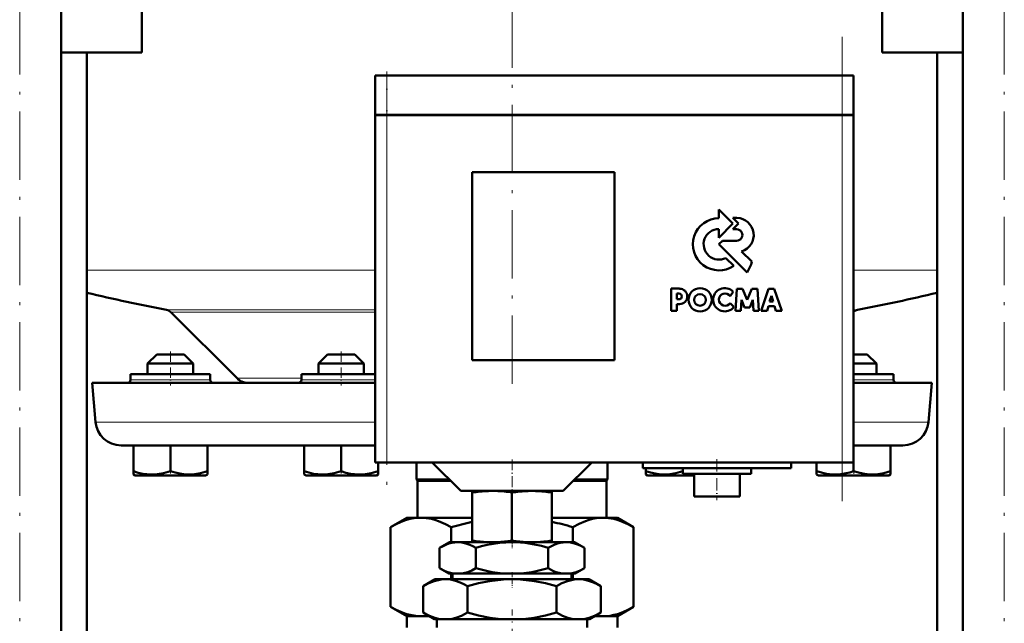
# Model space of a CAD drawing. Extents: x -1595 to 1972, y -1657 to 646.
# Tile 38 of 56: x 65 to 238, y -74 to 32. Entities that reach past the tile are written whole.
import ezdxf

# ---------------------------------------------------------------- set-up
doc = ezdxf.new("R2010")
doc.units = 0
doc.linetypes.add('DASHDOT', pattern=[18.5, 12, -3, 0.5, -3])

msp = doc.modelspace()

# ---------------------------------------------------------------- linework, layer by layer
at = {"color": 7, "linetype": 'DASHDOT', "lineweight": 18}
for p, q in [((151.57, 220.43), (151.57, -33.24)), ((65.1, -162.75), (65.1, 112.05)), ((238.03, -162.75), (238.03, 112.05)), ((209.56, -52.7), (209.56, 28.9)), ((129.56, 21.2), (129.56, -52))]:
    msp.add_line(p, q, dxfattribs=at)
at = {"color": 7, "lineweight": 50}
for p, q in [((72.4, -139.85), (72.4, 42.15)), ((86.57, 26.15), (86.57, 42.15)), ((216.57, 26.15), (216.57, 42.15)), ((230.73, -139.85), (230.73, 42.15)), ((86.57, 26.15), (72.4, 26.15)), ((76.92, -139.85), (76.92, 26.15)), ((230.73, 26.15), (216.57, 26.15)), ((226.22, -139.85), (226.22, 26.15)), ((129.56, 22.1), (127.56, 22.1)), ((127.56, 15.2), (127.56, 22.1)), ((129.56, 22.1), (209.56, 22.1)), ((211.56, 22.1), (209.56, 22.1)), ((211.56, 15.2), (211.56, 22.1)), ((129.56, 15.2), (127.56, 15.2)), ((127.56, 15.1), (128.15, 15.1)), ((127.56, 15.1), (127.56, -45.9)), ((127.66, 15.1), (127.66, 15.2)), ((128.15, 15.1), (129.56, 15.1)), ((129.56, 15.2), (209.56, 15.2)), ((209.56, 15.1), (129.56, 15.1)), ((211.56, 15.2), (209.56, 15.2)), ((209.56, 15.1), (210.98, 15.1)), ((210.98, 15.1), (211.56, 15.1)), ((211.46, 15.1), (211.46, 15.2)), ((211.56, -45.9), (211.56, 15.1)), ((144.56, -27.9), (144.56, 5.1)), ((144.56, 5.1), (169.56, 5.1)), ((169.56, 5.1), (169.56, -27.9)), ((190.36, -3.93), (187.89, -1.46)), ((187.89, -1.46), (187.89, -2.98)), ((190.35, -2.94), (191.35, -3.93)), ((191.08, -2.94), (190.35, -2.94)), ((187.89, -6.4), (190.36, -3.93)), ((187.89, -4.88), (187.89, -6.4)), ((191.35, -3.93), (190.37, -4.93)), ((190.37, -4.93), (191.02, -4.93)), ((188.54, -6.94), (187.91, -7.57)), ((187.91, -7.57), (192.85, -12.51)), ((191.02, -6.94), (188.54, -6.94)), ((190.5, -11.35), (189.11, -9.98)), ((193.69, -10.61), (191.89, -8.81)), ((181, -15.35), (179.49, -15.35)), ((179.49, -15.35), (179.49, -19.24)), ((191.07, -15.36), (190.81, -19.24)), ((192.05, -15.36), (191.07, -15.36)), ((192.87, -17.3), (192.05, -15.36)), ((193.69, -15.36), (192.87, -17.3)), ((194.67, -15.36), (193.69, -15.36)), ((194.93, -19.24), (194.67, -15.36)), ((196.61, -15.37), (195.3, -19.24)), ((197.63, -15.37), (196.61, -15.37)), ((198.94, -19.24), (197.63, -15.37)), ((180.54, -16.21), (180.89, -16.21)), ((180.54, -17.23), (180.54, -16.21)), ((180.89, -17.23), (180.54, -17.23)), ((189.86, -16.67), (190.42, -15.9)), ((196.81, -17.59), (197.14, -16.63)), ((197.14, -16.63), (197.44, -17.59)), ((180.54, -18.08), (181, -18.08)), ((180.54, -19.24), (180.54, -18.08)), ((190.55, -18.57), (189.87, -17.88)), ((191.78, -19.24), (191.9, -17.31)), ((191.9, -17.31), (192.4, -18.64)), ((192.4, -18.64), (193.34, -18.64)), ((193.34, -18.64), (193.84, -17.31)), ((193.84, -17.31), (193.97, -19.24)), ((196.35, -19.24), (196.59, -18.46)), ((196.59, -18.46), (197.66, -18.46)), ((197.44, -17.59), (196.81, -17.59)), ((197.66, -18.46), (197.9, -19.24)), ((103.27, -31.11), (91.67, -19.51)), ((179.49, -19.24), (180.54, -19.24)), ((190.81, -19.24), (191.78, -19.24)), ((193.97, -19.24), (194.93, -19.24)), ((195.3, -19.24), (196.35, -19.24)), ((197.9, -19.24), (198.94, -19.24)), ((89.17, -26.9), (87.57, -28.5)), ((92.77, -26.9), (89.17, -26.9)), ((93.97, -26.9), (92.77, -26.9)), ((93.97, -26.9), (95.57, -28.5)), ((119.17, -26.9), (117.57, -28.5)), ((123.97, -26.9), (119.17, -26.9)), ((125.57, -28.5), (123.97, -26.9)), ((212.77, -26.9), (211.56, -26.9)), ((213.97, -26.9), (212.77, -26.9)), ((213.97, -26.9), (215.57, -28.5)), ((93.57, -28.5), (87.57, -28.5)), ((87.57, -30.4), (87.57, -28.5)), ((95.57, -28.5), (93.57, -28.5)), ((95.57, -30.4), (95.57, -28.5)), ((125.57, -28.5), (117.57, -28.5)), ((117.57, -28.5), (117.57, -30.4)), ((125.57, -30.4), (125.57, -28.5)), ((169.56, -27.9), (144.56, -27.9)), ((213.57, -28.5), (211.56, -28.5)), ((215.57, -28.5), (213.57, -28.5)), ((215.57, -30.4), (215.57, -28.5)), ((84.57, -30.4), (84.57, -31.4)), ((98.57, -30.4), (84.57, -30.4)), ((98.57, -31.4), (98.57, -30.4)), ((118.07, -30.4), (114.57, -30.4)), ((114.57, -30.4), (114.57, -31.4)), ((127.56, -30.4), (118.07, -30.4)), ((218.57, -30.4), (211.56, -30.4)), ((218.57, -31.4), (218.57, -30.4)), ((77.81, -31.9), (127.56, -31.9)), ((78.41, -38.79), (77.81, -31.9)), ((211.56, -31.9), (225.32, -31.9)), ((224.72, -38.79), (225.32, -31.9)), ((82.9, -42.9), (127.56, -42.9)), ((85.07, -42.9), (85.07, -47.44)), ((91.57, -42.9), (91.57, -47.44)), ((98.07, -42.9), (98.07, -47.43)), ((115.07, -42.9), (115.07, -47.44)), ((121.57, -42.9), (121.57, -47.44)), ((211.56, -42.9), (220.23, -42.9)), ((218.06, -42.9), (218.06, -47.44)), ((128.15, -45.9), (127.56, -45.9)), ((128.07, -45.9), (128.07, -47.44)), ((128.07, -45.9), (128.07, -47.43)), ((129.56, -45.9), (128.15, -45.9)), ((129.56, -45.9), (209.56, -45.9)), ((134.82, -45.9), (134.82, -48.9)), ((142.57, -50.9), (137.57, -45.9)), ((160.57, -50.9), (165.57, -45.9)), ((168.32, -45.9), (168.32, -48.9)), ((174.57, -45.9), (174.57, -46.9)), ((200.57, -45.9), (200.57, -46.9)), ((205.06, -45.9), (205.06, -47.43)), ((210.98, -45.9), (209.56, -45.9)), ((211.56, -45.9), (210.98, -45.9)), ((211.56, -45.9), (211.56, -47.43)), ((85.07, -48.02), (85.07, -47.44)), ((85.39, -48.2), (85.07, -48.02)), ((85.39, -48.2), (94.65, -48.2)), ((94.65, -48.2), (97.74, -48.2)), ((97.74, -48.2), (98.07, -48.01)), ((98.07, -47.43), (98.07, -48.01)), ((115.07, -48.01), (115.07, -47.44)), ((115.39, -48.2), (115.07, -48.01)), ((115.39, -48.2), (127.74, -48.2)), ((128.07, -48.01), (127.74, -48.2)), ((128.07, -47.43), (128.07, -47.88)), ((128.07, -47.44), (128.07, -48.01)), ((128.07, -47.88), (128.07, -48.01)), ((187.56, -46.9), (174.57, -46.9)), ((175.06, -46.9), (175.06, -47.43)), ((175.06, -48.01), (175.06, -47.43)), ((175.39, -48.2), (175.06, -48.01)), ((175.39, -48.2), (178.48, -48.2)), ((178.48, -48.2), (183.57, -48.2)), ((181.56, -46.9), (181.56, -47.44)), ((181.57, -46.9), (181.57, -47.9)), ((181.57, -47.9), (187.56, -47.9)), ((183.4, -47.9), (183.57, -47.93)), ((183.57, -47.9), (183.57, -51.9)), ((200.57, -46.9), (187.56, -46.9)), ((187.56, -47.9), (193.57, -47.9)), ((191.57, -47.9), (191.57, -51.9)), ((193.57, -46.9), (193.57, -47.9)), ((205.06, -48.01), (205.06, -47.43)), ((205.39, -48.2), (205.06, -48.01)), ((205.39, -48.2), (207.2, -48.2)), ((207.2, -48.2), (214.65, -48.2)), ((214.65, -48.2), (217.74, -48.2)), ((217.74, -48.2), (218.06, -48.02)), ((218.06, -47.44), (218.06, -48.02)), ((134.82, -48.9), (140.57, -48.9)), ((134.94, -49.12), (134.82, -48.9)), ((134.94, -49.12), (140.78, -49.12)), ((134.94, -49.12), (134.94, -55.6)), ((162.35, -49.12), (168.19, -49.12)), ((162.57, -48.9), (168.32, -48.9)), ((168.19, -49.12), (168.32, -48.9)), ((168.19, -49.12), (168.19, -55.6)), ((142.57, -50.9), (151.57, -50.9)), ((144.56, -51.19), (144.56, -50.9)), ((144.56, -51.19), (144.56, -59.63)), ((151.56, -51.18), (151.56, -59.63)), ((151.57, -50.9), (160.57, -50.9)), ((158.56, -50.9), (158.56, -51.19)), ((158.56, -51.19), (158.56, -59.63)), ((183.57, -51.9), (187.56, -51.9)), ((187.56, -51.9), (191.57, -51.9)), ((130.2, -57.25), (133.07, -55.6)), ((133.07, -55.6), (135.54, -55.6)), ((135.54, -55.6), (144.56, -55.6)), ((158.56, -55.6), (167.59, -55.6)), ((167.59, -55.6), (170.07, -55.6)), ((172.93, -57.25), (170.07, -55.6)), ((130.2, -71.25), (130.2, -57.25)), ((140.88, -57.25), (140.88, -59.9)), ((162.25, -59.9), (162.25, -57.25)), ((172.93, -57.25), (172.93, -71.25)), ((140.57, -59.9), (138.86, -60.88)), ((142.04, -59.9), (140.57, -59.9)), ((151.57, -59.9), (142.04, -59.9)), ((144.56, -59.9), (144.56, -59.63)), ((144.56, -59.9), (147.24, -59.9)), ((148.93, -59.9), (147.24, -59.9)), ((148.93, -59.9), (154.19, -59.9)), ((161.09, -59.9), (151.57, -59.9)), ((155.89, -59.9), (154.19, -59.9)), ((155.89, -59.9), (158.56, -59.9)), ((158.56, -59.63), (158.56, -59.9)), ((162.57, -59.9), (161.09, -59.9)), ((162.57, -59.9), (164.27, -60.88)), ((138.86, -64.48), (138.86, -60.88)), ((145.21, -64.48), (145.21, -60.88)), ((157.92, -64.48), (157.92, -60.88)), ((164.27, -64.48), (164.27, -60.88)), ((140.46, -65.4), (138.86, -64.48)), ((141.26, -65.4), (140.46, -65.4)), ((140.88, -65.4), (140.88, -66.4)), ((141.09, -65.4), (141.09, -66.4)), ((141.26, -65.4), (142.82, -65.4)), ((150.01, -65.4), (142.82, -65.4)), ((150.01, -65.4), (153.12, -65.4)), ((160.31, -65.4), (153.12, -65.4)), ((160.31, -65.4), (161.87, -65.4)), ((162.68, -65.4), (161.87, -65.4)), ((162.04, -65.4), (162.04, -66.4)), ((162.25, -66.4), (162.25, -65.4)), ((162.68, -65.4), (164.27, -64.48)), ((138.07, -66.4), (135.98, -67.61)), ((139.87, -66.4), (138.07, -66.4)), ((151.57, -66.4), (139.87, -66.4)), ((163.26, -66.4), (151.57, -66.4)), ((165.07, -66.4), (163.26, -66.4)), ((165.07, -66.4), (167.15, -67.61)), ((135.98, -72.27), (135.98, -67.61)), ((143.77, -72.27), (143.77, -67.61)), ((159.36, -72.27), (159.36, -67.61)), ((167.15, -72.27), (167.15, -67.61)), ((133.07, -72.9), (130.2, -71.25)), ((137.93, -73.4), (135.98, -72.27)), ((165.2, -73.4), (167.15, -72.27)), ((170.07, -72.9), (172.93, -71.25)), ((133.07, -72.9), (135.54, -72.9)), ((133.07, -74.9), (133.07, -72.9)), ((135.54, -72.9), (137.06, -72.9)), ((138.92, -73.4), (137.93, -73.4)), ((138.34, -74.9), (138.34, -73.4)), ((138.92, -73.4), (140.83, -73.4)), ((149.65, -73.4), (140.83, -73.4)), ((149.65, -73.4), (153.48, -73.4)), ((162.3, -73.4), (153.48, -73.4)), ((162.3, -73.4), (164.21, -73.4)), ((165.2, -73.4), (164.21, -73.4)), ((164.79, -74.9), (164.79, -73.4)), ((166.07, -72.9), (167.59, -72.9)), ((167.59, -72.9), (170.07, -72.9)), ((170.07, -74.9), (170.07, -72.9))]:
    msp.add_line(p, q, dxfattribs=at)
at = {"color": 7, "linetype": 'DASHDOT', "lineweight": 18, "ltscale": 0.207015}
msp.add_line((129.56, 22.79), (129.56, 14.51), dxfattribs=at)
at = {"color": 7, "lineweight": 18}
for p, q in [((129.56, 15.2), (129.56, 22.1)), ((209.56, 15.2), (209.56, 22.1)), ((129.56, 15.1), (129.56, 15.2)), ((129.56, -45.9), (129.56, 15.1)), ((209.56, 15.1), (209.56, 15.2)), ((209.56, 15.1), (209.56, -45.9)), ((76.92, -12.1), (127.56, -12.1)), ((211.56, -12.1), (226.22, -12.1)), ((90.9, -19.1), (127.56, -19.1)), ((91.67, -19.51), (127.56, -19.51)), ((212.23, -19.1), (211.56, -19.1)), ((103.27, -31.11), (114.57, -31.11)), ((91.57, -31.4), (84.57, -31.4)), ((98.57, -31.4), (91.57, -31.4)), ((118.07, -31.4), (114.57, -31.4)), ((121.57, -31.4), (118.07, -31.4)), ((127.56, -31.4), (121.57, -31.4)), ((211.57, -31.4), (218.57, -31.4)), ((78.41, -38.79), (127.56, -38.79)), ((211.56, -38.79), (224.72, -38.79))]:
    msp.add_line(p, q, dxfattribs=at)
at = {"color": 7, "linetype": 'DASHDOT', "lineweight": 18, "ltscale": 0.150015}
for p, q in [((91.57, -26.4), (91.57, -32.4)), ((121.57, -26.4), (121.57, -32.4))]:
    msp.add_line(p, q, dxfattribs=at)
at = {"color": 7, "linetype": 'DASHDOT', "lineweight": 18, "ltscale": 0.15}
msp.add_line((211.57, -32.4), (211.57, -26.4), dxfattribs=at)
at = {"color": 7, "linetype": 'DASHDOT', "lineweight": 18, "ltscale": 0.158359}
msp.add_line((151.57, -45.37), (151.57, -51.71), dxfattribs=at)
at = {"color": 7, "linetype": 'DASHDOT', "lineweight": 18, "ltscale": 0.180015}
msp.add_line((187.56, -45.3), (187.56, -52.5), dxfattribs=at)
at = {"color": 7, "linetype": 'DASHDOT', "lineweight": 18, "ltscale": 0.02298}
for p, q in [((91.57, -48.28), (91.57, -47.36)), ((121.57, -48.28), (121.57, -47.36)), ((181.57, -48.28), (181.57, -47.36))]:
    msp.add_line(p, q, dxfattribs=at)
at = {"color": 7, "linetype": 'DASHDOT', "lineweight": 18, "ltscale": 0.023195}
msp.add_line((211.57, -48.28), (211.57, -47.35), dxfattribs=at)
at = {"color": 7, "linetype": 'DASHDOT', "lineweight": 18, "ltscale": 0.037938}
msp.add_line((151.57, -59.5), (151.57, -61.02), dxfattribs=at)
at = {"color": 7, "linetype": 'DASHDOT', "lineweight": 18, "ltscale": 0.066602}
msp.add_line((151.57, -65.18), (151.57, -67.84), dxfattribs=at)
at = {"color": 7, "linetype": 'DASHDOT', "lineweight": 18, "ltscale": 0.355646}
msp.add_line((151.57, -85.94), (151.57, -71.72), dxfattribs=at)
at = {"color": 7, "lineweight": 50}
for points in [[(85.07, -47.44), (85.9, -47.69), (86.71, -47.87), (87.44, -47.97), (88.16, -48.02), (89.25, -47.97), (90.37, -47.78), (91.57, -47.44)], [(91.57, -47.44), (92.4, -47.68), (93.21, -47.86), (93.94, -47.97), (94.82, -48.01)], [(94.82, -48.01), (95.83, -47.95), (96.87, -47.77), (98.07, -47.43)], [(115.07, -47.44), (115.9, -47.68), (116.7, -47.87), (117.44, -47.97), (118.16, -48.02), (119.25, -47.97), (120.36, -47.78), (121.57, -47.44)], [(121.57, -47.44), (122.4, -47.69), (123.2, -47.87), (123.93, -47.97), (124.66, -48.02), (125.75, -47.97), (126.86, -47.78), (128.07, -47.44)], [(175.06, -47.43), (175.89, -47.68), (176.7, -47.86), (177.43, -47.97), (178.32, -48.01)], [(178.32, -48.01), (179.33, -47.95), (180.36, -47.78), (181.56, -47.44)], [(206.8, -47.88), (207.89, -48), (208.97, -47.99), (209.6, -47.91), (210.24, -47.8), (210.89, -47.64), (211.56, -47.43)], [(211.56, -47.43), (212.39, -47.68), (213.2, -47.86), (213.93, -47.97), (214.82, -48.01)], [(214.82, -48.01), (215.83, -47.95), (216.86, -47.78), (218.06, -47.44)], [(130.2, -57.25), (131.32, -56.66), (132.42, -56.19), (133.05, -55.98), (133.68, -55.82), (134.31, -55.7), (134.92, -55.63), (135.54, -55.6)], [(135.54, -55.6), (136.47, -55.66), (137.4, -55.82), (138.02, -55.98), (138.64, -56.18), (139.88, -56.71), (140.88, -57.25)], [(162.25, -57.25), (163.36, -56.66), (164.47, -56.19), (165.1, -55.98), (165.73, -55.82), (166.35, -55.7), (166.97, -55.63), (167.59, -55.6)], [(167.59, -55.6), (168.52, -55.66), (169.45, -55.82), (170.06, -55.98), (170.68, -56.18), (171.92, -56.71), (172.93, -57.25)], [(142.04, -59.9), (141.5, -59.93), (140.97, -60.02), (140.5, -60.14), (140.04, -60.31), (139.45, -60.57), (138.86, -60.88)], [(145.21, -60.88), (144.69, -60.6), (144.17, -60.36), (143.47, -60.11), (142.76, -59.96), (142.04, -59.9)], [(151.57, -59.9), (150.49, -59.93), (149.42, -60.02), (148.3, -60.18), (147.19, -60.39), (146.2, -60.62), (145.21, -60.88)], [(157.92, -60.88), (156.72, -60.56), (155.5, -60.3), (153.87, -60.04), (152.22, -59.91), (151.57, -59.9)], [(161.09, -59.9), (160.56, -59.93), (160.02, -60.02), (159.56, -60.14), (159.09, -60.31), (158.5, -60.57), (157.92, -60.88)], [(164.27, -60.88), (163.75, -60.6), (163.22, -60.36), (162.52, -60.11), (161.81, -59.96), (161.09, -59.9)], [(138.86, -64.48), (139.82, -64.97), (140.29, -65.15), (140.78, -65.3), (141.26, -65.4)], [(142.82, -65.4), (143.31, -65.3), (143.79, -65.15), (144.51, -64.85), (145.21, -64.48)], [(145.21, -64.48), (147.11, -64.96), (148.07, -65.15), (149.04, -65.3), (150.01, -65.4)], [(153.12, -65.4), (154.1, -65.3), (155.07, -65.15), (156.03, -64.96), (157.92, -64.48)], [(157.92, -64.48), (158.87, -64.97), (159.35, -65.15), (159.83, -65.3), (160.31, -65.4)], [(161.87, -65.4), (162.36, -65.3), (162.85, -65.15), (163.56, -64.85), (164.27, -64.48)], [(139.87, -66.4), (139.38, -66.42), (138.89, -66.49), (137.91, -66.73), (136.94, -67.11), (135.98, -67.61)], [(143.77, -67.61), (143.13, -67.26), (142.49, -66.97), (141.63, -66.66), (140.75, -66.47), (139.87, -66.4)], [(151.57, -66.4), (150.57, -66.42), (149.58, -66.49), (147.62, -66.73), (145.68, -67.11), (143.77, -67.61)], [(159.36, -67.61), (157.45, -67.11), (155.51, -66.73), (153.55, -66.49), (152.56, -66.42), (151.57, -66.4)], [(163.26, -66.4), (162.76, -66.42), (162.27, -66.49), (161.29, -66.73), (160.32, -67.11), (159.36, -67.61)], [(167.15, -67.61), (166.52, -67.26), (165.87, -66.97), (165.01, -66.66), (164.14, -66.47), (163.26, -66.4)], [(135.54, -72.9), (134.61, -72.85), (133.68, -72.69), (133.07, -72.53), (132.45, -72.32), (131.21, -71.79), (130.2, -71.25)], [(135.98, -72.27), (137.05, -72.82), (138.01, -73.19), (138.92, -73.4)], [(140.83, -73.4), (141.73, -73.19), (142.7, -72.82), (143.77, -72.27)], [(143.77, -72.27), (145.71, -72.78), (147.67, -73.16), (148.66, -73.3), (149.65, -73.4)], [(153.48, -73.4), (154.47, -73.3), (155.46, -73.16), (157.42, -72.78), (159.36, -72.27)], [(159.36, -72.27), (160.43, -72.82), (161.4, -73.19), (162.3, -73.4)], [(164.21, -73.4), (165.12, -73.19), (166.08, -72.82), (167.15, -72.27)], [(172.93, -71.25), (171.82, -71.84), (170.71, -72.31), (170.08, -72.52), (169.45, -72.69), (168.82, -72.81), (168.21, -72.88), (167.59, -72.9)]]:
    msp.add_lwpolyline(points, dxfattribs=at)
for centre, radius in [((184.61, -17.31), 2.05), ((184.59, -17.33), 1.03)]:
    msp.add_circle(centre, radius, dxfattribs=at)
for centre, radius, start, end in [((187.91, -7.57), 4.58, 90.1383, 304.4298), ((191.01, -5.94), 3, 287.1499, 88.7273), ((187.91, -7.57), 2.69, 90.2347, 296.6674), ((191.02, -5.93), 1, 269.9385, 89.9386), ((188.03, -9.24), 5.82, 325.8057, 346.3515), ((180.99, -16.72), 1.36, 270.7089, 89.4662), ((188.94, -17.31), 2.05, 43.4814, 321.8497), ((151.57, 295.1), 320, 256.5096, 259.0714), ((180.89, -16.72), 0.509, 270.4383, 90.0947), ((188.97, -17.28), 1.08, 34.2807, 326.1974), ((151.57, 295.1), 320, 280.9286, 283.4903), ((90.61, -20.57), 1.5, 45, 79.0714), ((212.52, -20.57), 1.5, 100.9286, 129.4381), ((105.18, -29.2), 2.7, 225, 270.0003), ((84.07, -31.4), 0.5, 270, 0), ((99.07, -31.4), 0.5, 180, 270), ((114.07, -31.4), 0.5, 270, 360), ((219.07, -31.4), 0.5, 180, 270), ((82.9, -38.4), 4.5, 185, 270), ((220.23, -38.4), 4.5, 270, 355), ((208.9, -36.13), 11.93, 251.2031, 259.844), ((148.33, -74.45), 23.56, 92.1952, 99.1944), ((147.85, -74.36), 23.48, 80.893, 87.8135), ((155.28, -74.37), 23.48, 92.1902, 99.1073), ((154.8, -74.45), 23.56, 80.8063, 87.8012), ((154.22, -103.07), 47.71, 101.6696, 106.2247), ((148.91, -103.07), 47.72, 73.7754, 78.3308), ((148.37, -36.02), 23.91, 260.8433, 267.2838), ((147.81, -36.1), 23.83, 272.708, 279.07), ((155.32, -36.1), 23.83, 260.9296, 267.2892), ((154.76, -36.01), 23.91, 272.719, 279.1561), ((135.54, -64.72), 8.18, 270.0488, 279.3975), ((167.59, -64.72), 8.18, 260.5966, 269.9511)]:
    msp.add_arc(centre, radius, start, end, dxfattribs=at)

doc.saveas('drawing.dxf')
